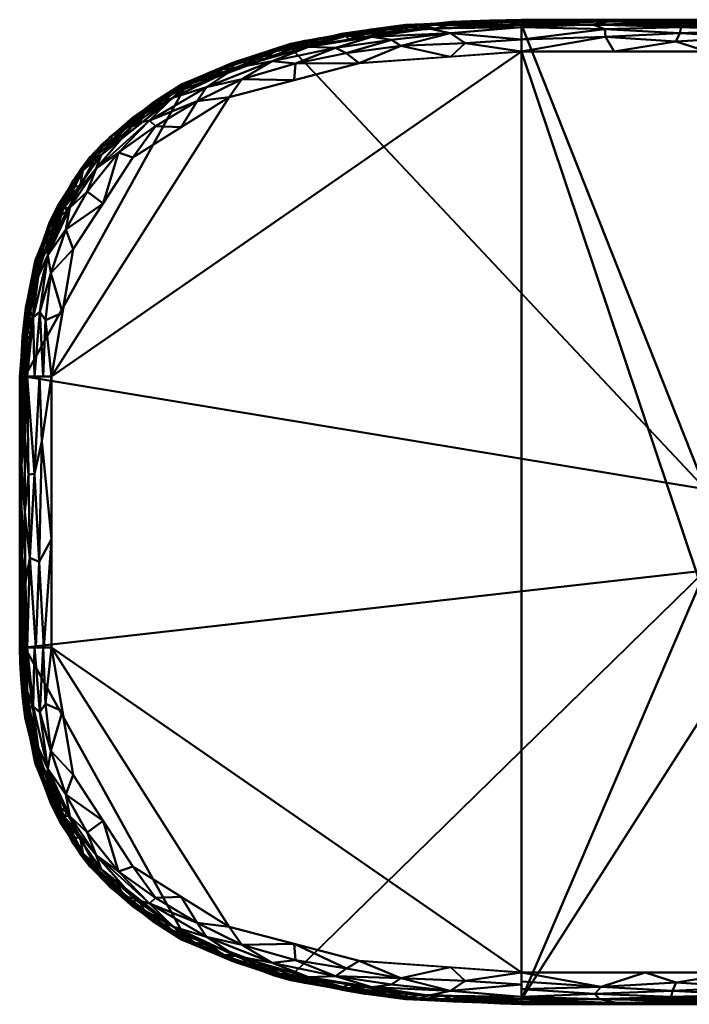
# Model space of a CAD drawing. Header units: millimetres. Extents: x -156 to 177, y -571 to 0.
# Tile 1 of 256: x -156 to -27, y -571 to -382. Entities that reach past the tile are written whole.
import ezdxf

# ---------------------------------------------------------------- set-up
doc = ezdxf.new("R2010")
doc.units = ezdxf.units.MM
doc.layers.add('A-GENM', color=13, linetype='Continuous', lineweight=30)

# ---------------------------------------------------------------- blocks, each defined once
blk = doc.blocks.new('F0B615S1-F_MODEL - F0B615S1-F_MODEL-3591-View 1')
at = {"layer": 'A-GENM', "lineweight": 40}
mesh = blk.add_polyface(dxfattribs=at)
corners = [(-155.56, -450.56, 1098.72), (-152.61, -428.35, 1098.72), (-142.13, -408.5, 1098.72), (-124.56, -394.54, 1098.72), (-103.59, -386.72, 1098.72), (-81.56, -383.08, 1098.72), (-59.3, -382.09, 1098.72), (-59.3, -383.5, 1091.49), (-59.3, -388.22, 1088), (-90.42, -390.45, 1088), (-115.4, -396.94, 1088), (-133.83, -408.54, 1088), (-145.3, -426.12, 1088), (-149.43, -450.56, 1088), (-154.15, -450.56, 1091.49), (-114.17, -391.35, 1091.66), (-147.15, -418.25, 1091.81), (-92.87, -385.17, 1093.81), (-59.3, -383.08, 1093.64), (-77.15, -383.75, 1092.45), (-94.98, -387.5, 1089.69), (-59.3, -385.86, 1089.75), (-133.73, -401.3, 1093.61), (-59.3, -382.58, 1096.18), (-72.96, -389.2, 1088), (-82.46, -387.1, 1088.59), (-79.21, -383.16, 1095.5), (-154.57, -450.56, 1093.64), (-152.73, -432.99, 1092.45), (-152.74, -450.56, 1090.45), (-152.96, -439.25, 1090.62), (-147.37, -438.34, 1088), (-151.09, -450.56, 1089.23), (-149.58, -430.74, 1088.79), (-142.63, -415.05, 1088.79), (-130.65, -401.43, 1089.53), (-150.18, -427.29, 1090.44), (-150.22, -422.59, 1095.17), (-154.3, -437.11, 1095.75), (-143.26, -410.69, 1094.44), (-73.64, -382.72, 1098.72), (-92.57, -384.9, 1098.72), (-98.34, -385.72, 1096.24), (-114.57, -390.31, 1096.01), (-106.05, -387.97, 1093.97), (-100.14, -387.3, 1091.65), (-107.15, -390.06, 1089.98), (-102.91, -393.69, 1088), (-119.7, -395.03, 1089.57), (-102.69, -390.52, 1088.56), (-126.28, -397.08, 1091.53), (-124.61, -402.74, 1088), (-123.86, -394.77, 1094.2), (-133.34, -401.52, 1098.72), (-138.23, -404.58, 1096.31), (-129.97, -397.97, 1096.3), (-154.14, -442.15, 1092.45), (-139.93, -408.05, 1091.59), (-72.9, -384.7, 1090.08), (-88.05, -385.4, 1091.21), (-121.5, -397.72, 1088.36), (-112.97, -393.48, 1088.63), (-129.51, -402.55, 1088.38), (-136.62, -407.55, 1088.84), (-140.87, -410.67, 1089.9), (-145.93, -418.18, 1089.97), (-146.72, -422.37, 1088.85), (-84.22, -385.92, 1089.72), (-88.22, -383.97, 1096.77), (-70.15, -386.6, 1088.39), (-150.6, -439.74, 1088.38), (-151.73, -438.13, 1089.28), (-139.56, -417.33, 1088), (-150.35, -425.37, 1091.98), (-147.37, -418.43, 1098.72), (-145.31, -412.94, 1096.73), (-155.06, -450.56, 1096.18), (-154.09, -439.45, 1098.72), (-114.07, -390.63, 1098.72), (-92.97, -388.48, 1088.6), (-115.42, -391.07, 1093.81), (-122.57, -393.68, 1096.63), (-133.62, -402.1, 1091.57)]
mesh.append_faces([[corners[k] for k in face] for face in [(77, 76, 0)]], dxfattribs={"vtx0": -1})
mesh.append_faces([[corners[k] for k in face] for face in [(51, 60, 10), (18, 26, 23), (27, 56, 14), (40, 26, 5), (3, 55, 53), (5, 68, 41), (8, 69, 21), (13, 70, 31), (72, 63, 11), (12, 66, 72), (78, 81, 3)]], dxfattribs={"vtx0": -1, "vtx1": -1})
mesh.append_faces([[corners[k] for k in face] for face in [(43, 4, 42), (19, 26, 18), (17, 26, 19), (22, 54, 55), (37, 28, 38), (37, 16, 73), (81, 78, 43), (20, 49, 46), (35, 62, 63), (46, 15, 45), (26, 40, 23), (19, 7, 58), (57, 64, 16), (37, 38, 1), (66, 12, 33), (30, 14, 56), (17, 42, 68), (81, 52, 55), (45, 15, 44), (45, 59, 20), (39, 16, 37), (25, 79, 67), (69, 24, 25), (68, 42, 41), (76, 77, 38), (36, 33, 71), (70, 71, 33), (70, 33, 31), (29, 30, 71), (36, 30, 28), (72, 66, 34), (66, 36, 65), (16, 39, 57), (48, 35, 50), (15, 46, 48), (28, 73, 36), (65, 16, 64), (39, 22, 57), (56, 38, 28), (37, 74, 75), (55, 54, 53), (26, 68, 5), (42, 44, 43), (44, 42, 17), (15, 50, 52), (45, 44, 17), (43, 80, 52), (59, 17, 19), (45, 20, 46), (49, 79, 9), (35, 64, 82), (61, 46, 49), (60, 61, 10), (60, 35, 48), (49, 20, 79), (52, 50, 22), (15, 48, 50), (54, 39, 75), (35, 60, 62), (43, 44, 80), (55, 3, 81), (22, 39, 54), (22, 55, 52), (38, 56, 27), (30, 56, 28), (50, 82, 22), (35, 63, 64), (69, 58, 21), (67, 20, 59), (17, 59, 45), (58, 59, 19), (60, 51, 62), (61, 60, 48), (46, 61, 48), (61, 49, 47), (37, 73, 28), (11, 63, 62), (64, 63, 34), (64, 34, 65), (64, 57, 82), (66, 65, 34), (36, 16, 65), (63, 72, 34), (36, 66, 33), (59, 58, 67), (58, 25, 67), (17, 68, 26), (58, 69, 25), (71, 70, 32), (36, 71, 30), (16, 36, 73), (54, 75, 2), (37, 75, 39), (67, 79, 20), (9, 79, 25), (44, 15, 80), (15, 52, 80), (52, 81, 43), (35, 82, 50), (57, 22, 82)]], dxfattribs={"vtx0": -1, "vtx1": -1, "vtx2": -1})
mesh.append_faces([[corners[k] for k in face] for face in [(19, 18, 7), (58, 7, 21), (42, 4, 41), (49, 9, 47), (33, 12, 31), (75, 74, 2), (38, 27, 76), (61, 47, 10), (54, 2, 53), (37, 1, 74)]], dxfattribs={"vtx0": -1, "vtx2": -1})
mesh.append_faces([[corners[k] for k in face] for face in [(29, 14, 30), (24, 9, 25), (8, 24, 69), (13, 32, 70), (51, 11, 62), (32, 29, 71), (77, 1, 38), (78, 4, 43)]], dxfattribs={"vtx1": -1, "vtx2": -1})
mesh.append_faces([[corners[k] for k in face] for face in [(40, 6, 23)]], dxfattribs={"vtx2": -1})
mesh = blk.add_polyface(dxfattribs=at)
corners = [(-155.56, -450.56, 1098.72), (-155.28, -450.56, 1099.45), (-154.56, -450.56, 1099.76), (-151.65, -428.63, 1099.76), (-141.36, -409.15, 1099.76), (-124.09, -395.42, 1099.76), (-103.34, -387.69, 1099.76), (-81.47, -384.07, 1099.76), (-59.3, -383.08, 1099.76), (-59.3, -382.37, 1099.45), (-59.3, -382.09, 1098.72), (-81.56, -383.08, 1098.72), (-103.59, -386.72, 1098.72), (-124.56, -394.54, 1098.72), (-142.13, -408.5, 1098.72), (-152.61, -428.35, 1098.72), (-67.41, -382.45, 1098.72), (-70.38, -383.58, 1099.76), (-153.5, -442.57, 1099.76), (-154.09, -439.45, 1098.72), (-132.73, -402.29, 1099.76), (-133.34, -401.52, 1098.72), (-113.72, -391.56, 1099.76), (-114.07, -390.63, 1098.72), (-146.51, -418.89, 1099.76), (-147.37, -418.43, 1098.72), (-92.57, -384.9, 1098.72), (-92.41, -385.88, 1099.76), (-63.34, -383.26, 1099.76), (-155.02, -446.51, 1098.72), (-66.89, -382.52, 1099.5), (-74.49, -382.76, 1098.72), (-78.01, -383.05, 1099.45), (-84.59, -383.67, 1099.45), (-155.02, -442.93, 1099.4), (-152.58, -435.6, 1099.76), (-153.26, -431.88, 1099.45), (-151.4, -425.49, 1099.45), (-72.47, -382.76, 1099.51), (-75.93, -383.82, 1099.76), (-154.38, -437.35, 1099.38), (-153.35, -433.9, 1098.72), (-63.36, -382.27, 1098.72), (-65.39, -382.22, 1099.12), (-63.1, -382.42, 1099.47), (-69.14, -382.35, 1099.16), (-70.95, -382.6, 1098.72), (-72.72, -382.5, 1099.11), (-59.3, -382.28, 1099.23), (-62.24, -382.17, 1099.1), (-87.07, -383.99, 1098.72), (-89.85, -384.24, 1099.32), (-97.02, -385.56, 1099.45), (-86.94, -384.97, 1099.76), (-154.03, -446.57, 1099.76), (-154.76, -444.47, 1099.67), (-155.23, -446.75, 1099.43), (-154.47, -440.73, 1099.65), (-153.04, -439.09, 1099.76), (-153.96, -437.17, 1099.67), (-155.06, -450.56, 1099.54), (-154.9, -447.62, 1099.68), (-149.08, -423.76, 1099.76), (-149.28, -420.59, 1099.56), (-145.88, -414.09, 1099.45), (-149.99, -423.39, 1098.72), (-138.07, -404.58, 1099.45), (-129.26, -397.63, 1099.45), (-119.39, -392.34, 1099.45), (-108.9, -388.48, 1099.45), (-66.86, -383.42, 1099.76), (-78.02, -382.92, 1098.72), (-81.28, -383.56, 1099.62), (-81.31, -383.19, 1099.25), (-154.56, -442.98, 1098.72), (-152.12, -432.12, 1099.76), (-152.57, -428.61, 1099.22), (-152.23, -428.71, 1099.6), (-93.05, -385.02, 1099.59), (-89.32, -384.58, 1099.66), (-93.92, -384.81, 1099.19), (-98.08, -385.81, 1098.72), (-100.84, -386.17, 1099.18), (-97.88, -386.78, 1099.76), (-100.84, -386.61, 1099.64), (-104.6, -387.25, 1099.44), (-108.53, -389.62, 1099.76), (-106.57, -388.15, 1099.68), (-103.69, -387.36, 1099.67), (-148.04, -417.51, 1099.27), (-149.78, -420.89, 1099.13), (-147.31, -416.97, 1099.64), (-143.94, -414.02, 1099.76), (-143.45, -411.05, 1099.64), (-144.75, -413.47, 1098.72), (-143.74, -410.7, 1099.19), (-141.17, -407.84, 1099.46), (-137.74, -405.01, 1098.72), (-139.88, -406.09, 1099.1), (-141.9, -408.35, 1099.13), (-137.04, -405.72, 1099.76), (-128.41, -398.85, 1099.76), (-128.95, -398.03, 1098.72), (-133.85, -400.87, 1099.42), (-118.9, -393.49, 1099.76), (-119.32, -392.59, 1098.72), (-124.44, -394.77, 1099.42), (-114.21, -390.22, 1099.42), (-108.83, -388.68, 1098.72), (-135.68, -402.83, 1099.67), (-131.51, -399.56, 1099.67), (-126.58, -396.37, 1099.67), (-121.92, -393.87, 1099.67), (-116.56, -391.5, 1099.67), (-111.6, -389.68, 1099.67)]
mesh.append_faces([[corners[k] for k in face] for face in [(100, 96, 4), (17, 38, 39), (19, 40, 41), (16, 43, 42), (10, 49, 48), (18, 55, 54), (2, 61, 60), (39, 72, 7), (50, 73, 11), (41, 76, 15), (62, 77, 3), (12, 82, 81), (83, 84, 6), (4, 93, 92), (94, 95, 14), (97, 103, 21), (21, 103, 102), (102, 106, 13), (13, 106, 105), (108, 85, 12), (101, 110, 20), (104, 112, 5), (86, 114, 22)]], dxfattribs={"vtx0": -1, "vtx1": -1})
mesh.append_faces([[corners[k] for k in face] for face in [(50, 51, 33), (96, 98, 99), (35, 36, 59), (107, 105, 68), (63, 89, 90), (112, 104, 68), (82, 52, 81), (49, 44, 48), (32, 47, 31), (53, 72, 33), (87, 88, 85), (61, 54, 55), (46, 47, 45), (106, 102, 67), (77, 76, 36), (59, 36, 40), (89, 64, 94), (61, 56, 60), (83, 78, 52), (49, 42, 43), (110, 101, 67), (47, 32, 38), (85, 108, 69), (56, 34, 29), (30, 28, 44), (73, 33, 72), (32, 39, 38), (73, 50, 33), (78, 79, 51), (58, 59, 57), (77, 37, 76), (36, 41, 40), (77, 62, 37), (37, 62, 63), (30, 43, 45), (72, 39, 32), (34, 55, 57), (76, 41, 36), (45, 43, 16), (44, 43, 30), (38, 30, 45), (45, 47, 38), (44, 49, 43), (78, 80, 52), (79, 33, 51), (81, 52, 80), (57, 55, 18), (56, 55, 34), (40, 34, 57), (57, 59, 40), (56, 61, 55), (89, 91, 64), (90, 37, 63), (91, 92, 64), (64, 92, 93), (110, 67, 103), (95, 94, 64), (112, 68, 106), (67, 102, 103), (114, 69, 107), (68, 105, 106), (84, 83, 52), (69, 108, 107), (17, 30, 38), (73, 72, 32), (71, 73, 32), (19, 34, 40), (65, 76, 37), (75, 77, 36), (80, 51, 26), (27, 79, 78), (33, 79, 53), (51, 80, 78), (100, 109, 66), (52, 82, 84), (87, 69, 114), (85, 84, 82), (12, 85, 82), (86, 87, 114), (85, 69, 87), (85, 88, 84), (87, 6, 88), (6, 84, 88), (91, 63, 24), (25, 90, 89), (37, 90, 65), (63, 91, 89), (96, 100, 66), (64, 93, 95), (97, 98, 66), (96, 95, 93), (4, 96, 93), (103, 97, 66), (96, 66, 98), (96, 99, 95), (98, 14, 99), (14, 95, 99), (109, 103, 66), (111, 106, 67), (113, 107, 68), (110, 109, 20), (109, 110, 103), (101, 111, 67), (112, 111, 5), (111, 112, 106), (104, 113, 68), (114, 113, 22), (113, 114, 107)]], dxfattribs={"vtx0": -1, "vtx1": -1, "vtx2": -1})
mesh.append_faces([[corners[k] for k in face] for face in [(56, 0, 1), (32, 31, 71), (36, 35, 75), (30, 17, 70), (45, 16, 46), (73, 71, 11), (49, 10, 42), (51, 50, 26), (78, 83, 27), (72, 53, 7), (34, 19, 74), (57, 18, 58), (77, 75, 3), (61, 2, 54), (63, 62, 24), (76, 65, 15), (79, 27, 53), (80, 26, 81), (90, 25, 65), (91, 24, 92), (109, 100, 20), (111, 101, 5), (113, 104, 22)]], dxfattribs={"vtx0": -1, "vtx2": -1})
mesh.append_faces([[corners[k] for k in face] for face in [(94, 25, 89), (28, 8, 44), (8, 9, 44), (29, 0, 56), (9, 48, 44), (46, 31, 47), (1, 60, 56), (58, 35, 59), (70, 28, 30), (74, 29, 34), (86, 6, 87), (97, 14, 98), (23, 105, 107, 108)]], dxfattribs={"vtx1": -1, "vtx2": -1})
mesh = blk.add_polyface(dxfattribs=at)
corners = [(154.56, -502.58, 1099.76), (154.56, -450.56, 1099.76), (151.65, -428.63, 1099.76), (141.36, -409.15, 1099.76), (124.09, -395.42, 1099.76), (103.34, -387.69, 1099.76), (81.47, -384.07, 1099.76), (59.3, -383.08, 1099.76), (0, -383.08, 1099.76), (-59.3, -383.08, 1099.76), (-81.47, -384.07, 1099.76), (-103.34, -387.69, 1099.76), (-124.09, -395.42, 1099.76), (-141.36, -409.15, 1099.76), (-151.65, -428.63, 1099.76), (-154.56, -450.56, 1099.76), (-154.56, -502.58, 1099.76), (-151.65, -524.5, 1099.76), (-141.36, -543.99, 1099.76), (-124.09, -557.71, 1099.76), (-103.34, -565.45, 1099.76), (-81.47, -569.07, 1099.76), (-59.3, -570.05, 1099.76), (0, -570.05, 1099.76), (59.3, -570.05, 1099.76), (81.47, -569.07, 1099.76), (103.34, -565.45, 1099.76), (124.09, -557.71, 1099.76), (141.36, -543.99, 1099.76), (151.65, -524.5, 1099.76), (0, -505.25, 1099.76), (-14.84, -500.43, 1099.76), (-24.02, -487.8, 1099.76), (-24.02, -472.2, 1099.76), (-14.84, -459.57, 1099.76), (0, -454.75, 1099.76), (14.84, -459.57, 1099.76), (24.02, -472.2, 1099.76), (24.02, -487.8, 1099.76), (14.84, -500.43, 1099.76)]
mesh.append_faces([[corners[k] for k in face] for face in [(29, 27, 28), (4, 2, 3)]], dxfattribs={"vtx0": -1})
mesh.append_faces([[corners[k] for k in face] for face in [(35, 8, 34)]], dxfattribs={"vtx0": -1, "vtx1": -1})
mesh.append_faces([[corners[k] for k in face] for face in [(31, 22, 23, 30), (22, 31, 32), (9, 33, 34, 8), (33, 15, 16, 32), (0, 26, 27, 29), (8, 35, 36, 7), (7, 36, 37, 6)]], dxfattribs={"vtx0": -1, "vtx2": -1})
mesh.append_faces([[corners[k] for k in face] for face in [(16, 19, 20, 32), (38, 25, 26, 0)]], dxfattribs={"vtx0": -1, "vtx2": -1, "vtx3": -1})
mesh.append_faces([[corners[k] for k in face] for face in [(14, 15, 12, 13)]], dxfattribs={"vtx1": -1})
mesh.append_faces([[corners[k] for k in face] for face in [(21, 22, 32, 20), (10, 11, 33, 9)]], dxfattribs={"vtx1": -1, "vtx2": -1})
mesh.append_faces([[corners[k] for k in face] for face in [(11, 12, 15, 33), (5, 6, 37, 1)]], dxfattribs={"vtx1": -1, "vtx2": -1, "vtx3": -1})
mesh.append_faces([[corners[k] for k in face] for face in [(39, 30, 23, 24), (24, 25, 38, 39), (37, 38, 0, 1), (1, 2, 4, 5)]], dxfattribs={"vtx1": -1, "vtx3": -1})
mesh.append_faces([[corners[k] for k in face] for face in [(17, 18, 19, 16)]], dxfattribs={"vtx2": -1})
mesh = blk.add_polyface(dxfattribs=at)
corners = [(0, -382.09, 1098.72), (0, -383.5, 1091.49), (0, -388.22, 1088), (-59.3, -388.22, 1088), (-59.3, -383.5, 1091.49), (-59.3, -382.09, 1098.72), (-23.72, -382.09, 1098.72), (0, -382.61, 1096.06), (-29.78, -382.75, 1093.64), (-23.72, -388.22, 1088), (0, -386.48, 1089.29), (-28.95, -384.67, 1089.62), (-18.61, -382.31, 1095.91), (-59.3, -382.79, 1095.11), (-41.51, -382.09, 1098.72), (0, -383.05, 1093.77), (-14.95, -383.09, 1092.51), (-14.04, -384.09, 1090.4), (-15.25, -385.45, 1088.9), (-29.68, -386.27, 1088.41), (-59.3, -385.86, 1089.75), (-41.51, -388.22, 1088), (-43.18, -385.36, 1088.97), (-43.31, -383.93, 1090.66), (-45.66, -382.99, 1092.82), (-42.6, -382.41, 1095.3), (-28.72, -383.52, 1091.44), (0, -384.99, 1090.39)]
mesh.append_faces([[corners[k] for k in face] for face in [(0, 12, 6), (2, 18, 10), (5, 25, 13)]], dxfattribs={"vtx0": -1, "vtx1": -1})
mesh.append_faces([[corners[k] for k in face] for face in [(18, 11, 17), (16, 12, 15), (12, 8, 25), (8, 12, 16), (11, 18, 19), (26, 17, 11), (23, 11, 22), (24, 8, 26), (6, 12, 25), (24, 25, 8), (17, 16, 1), (26, 23, 24), (27, 18, 17), (19, 18, 9), (22, 11, 19), (20, 23, 22), (21, 22, 19), (24, 23, 4), (26, 8, 16), (25, 24, 13), (17, 26, 16), (11, 23, 26)]], dxfattribs={"vtx0": -1, "vtx1": -1, "vtx2": -1})
mesh.append_faces([[corners[k] for k in face] for face in [(18, 2, 9), (12, 7, 15), (18, 27, 10), (22, 3, 20), (19, 9, 21), (23, 20, 4), (17, 1, 27)]], dxfattribs={"vtx0": -1, "vtx2": -1})
mesh.append_faces([[corners[k] for k in face] for face in [(25, 5, 14, 6)]], dxfattribs={"vtx0": -1, "vtx3": -1})
mesh.append_faces([[corners[k] for k in face] for face in [(21, 3, 22), (0, 7, 12), (15, 1, 16), (4, 13, 24)]], dxfattribs={"vtx1": -1, "vtx2": -1})
mesh = blk.add_polyface(dxfattribs=at)
corners = [(0, -383.08, 1099.76), (0, -382.37, 1099.45), (0, -382.09, 1098.72), (-59.3, -382.09, 1098.72), (-59.3, -382.37, 1099.45), (-59.3, -383.08, 1099.76)]
mesh.append_faces([[corners[k] for k in face] for face in [(5, 0, 1, 4)]], dxfattribs={"vtx2": -1})
mesh.append_faces([[corners[k] for k in face] for face in [(1, 2, 3, 4)]], dxfattribs={"vtx3": -1})
mesh = blk.add_polyface(dxfattribs=at)
corners = [(59.3, -564.92, 1088), (0, -564.92, 1088), (-59.3, -564.92, 1088), (-90.42, -562.69, 1088), (-115.4, -556.2, 1088), (-133.83, -544.6, 1088), (-145.3, -527.01, 1088), (-149.43, -502.58, 1088), (-149.43, -450.56, 1088), (-145.3, -426.12, 1088), (-133.83, -408.54, 1088), (-115.4, -396.94, 1088), (-90.42, -390.45, 1088), (-59.3, -388.22, 1088), (0, -388.22, 1088), (59.3, -388.22, 1088), (90.42, -390.45, 1088), (115.4, -396.94, 1088), (133.83, -408.54, 1088), (145.3, -426.12, 1088), (149.43, -450.56, 1088), (149.43, -502.58, 1088), (145.3, -527.01, 1088), (133.83, -544.6, 1088), (115.4, -556.2, 1088), (90.42, -562.69, 1088)]
mesh.append_faces([[corners[k] for k in face] for face in [(11, 8, 9, 10)]], dxfattribs={"vtx0": -1})
mesh.append_faces([[corners[k] for k in face] for face in [(17, 20, 16)]], dxfattribs={"vtx0": -1, "vtx1": -1})
mesh.append_faces([[corners[k] for k in face] for face in [(13, 2, 7, 8)]], dxfattribs={"vtx0": -1, "vtx1": -1, "vtx3": -1})
mesh.append_faces([[corners[k] for k in face] for face in [(13, 1, 2)]], dxfattribs={"vtx0": -1, "vtx2": -1})
mesh.append_faces([[corners[k] for k in face] for face in [(7, 2, 3, 4)]], dxfattribs={"vtx0": -1, "vtx3": -1})
mesh.append_faces([[corners[k] for k in face] for face in [(19, 20, 17, 18), (6, 7, 4, 5)]], dxfattribs={"vtx1": -1})
mesh.append_faces([[corners[k] for k in face] for face in [(25, 0, 21, 24), (14, 15, 1, 13), (12, 13, 8, 11)]], dxfattribs={"vtx1": -1, "vtx2": -1})
mesh.append_faces([[corners[k] for k in face] for face in [(0, 1, 15, 21)]], dxfattribs={"vtx1": -1, "vtx2": -1, "vtx3": -1})
mesh.append_faces([[corners[k] for k in face] for face in [(20, 21, 15, 16)]], dxfattribs={"vtx1": -1, "vtx3": -1})
mesh.append_faces([[corners[k] for k in face] for face in [(22, 23, 24, 21)]], dxfattribs={"vtx2": -1})
mesh = blk.add_polyface(dxfattribs=at)
corners = [(-155.56, -450.56, 1098.72), (-154.15, -450.56, 1091.49), (-149.43, -450.56, 1088), (-149.43, -502.58, 1088), (-154.15, -502.58, 1091.49), (-155.56, -502.58, 1098.72), (-155.56, -471.37, 1098.72), (-154.65, -450.56, 1094.05), (-154.6, -476.57, 1092.64), (-151.79, -450.56, 1089.75), (-149.43, -481.77, 1088), (-152.48, -502.58, 1090.26), (-153.6, -485.37, 1090.46), (-151.84, -486.12, 1088.66), (-149.43, -466.17, 1088), (-152.75, -469.25, 1089.38), (-154.85, -502.58, 1095.11), (-155.1, -450.56, 1096.39), (-155.2, -467.53, 1095.06), (-155.17, -485.04, 1094.91), (-154.5, -502.58, 1093.3), (-154.48, -490.15, 1092.29), (-155.56, -486.97, 1098.72), (-155.1, -502.58, 1096.39), (-155.44, -479.17, 1096.9), (-154.6, -462.16, 1092.64), (-153.88, -469.37, 1090.94), (-150.96, -502.58, 1089.13), (-151.34, -462.96, 1088.39)]
mesh.append_faces([[corners[k] for k in face] for face in [(27, 10, 3)]], dxfattribs={"vtx0": -1})
mesh.append_faces([[corners[k] for k in face] for face in [(9, 15, 1), (2, 28, 9), (16, 19, 20), (23, 19, 16), (6, 24, 22)]], dxfattribs={"vtx0": -1, "vtx1": -1})
mesh.append_faces([[corners[k] for k in face] for face in [(21, 19, 8), (13, 28, 10), (24, 18, 19), (12, 13, 11), (19, 18, 8), (18, 7, 25), (10, 27, 13), (8, 25, 26), (15, 28, 13), (15, 13, 12), (12, 8, 26), (28, 15, 9), (6, 17, 18), (21, 12, 4), (19, 21, 20), (12, 21, 8), (23, 22, 24), (18, 24, 6), (23, 24, 19), (26, 1, 15), (18, 25, 8), (1, 26, 25), (12, 26, 15)]], dxfattribs={"vtx0": -1, "vtx1": -1, "vtx2": -1})
mesh.append_faces([[corners[k] for k in face] for face in [(21, 4, 20)]], dxfattribs={"vtx0": -1, "vtx2": -1})
mesh.append_faces([[corners[k] for k in face] for face in [(28, 2, 14, 10)]], dxfattribs={"vtx0": -1, "vtx3": -1})
mesh.append_faces([[corners[k] for k in face] for face in [(7, 1, 25), (11, 4, 12), (17, 7, 18), (27, 11, 13)]], dxfattribs={"vtx1": -1, "vtx2": -1})
mesh.append_faces([[corners[k] for k in face] for face in [(23, 5, 22), (6, 0, 17)]], dxfattribs={"vtx2": -1})
mesh = blk.add_polyface(dxfattribs=at)
corners = [(-154.56, -450.56, 1099.76), (-155.28, -450.56, 1099.45), (-155.56, -450.56, 1098.72), (-155.56, -502.58, 1098.72), (-155.28, -502.58, 1099.45), (-154.56, -502.58, 1099.76)]
mesh.append_faces([[corners[k] for k in face] for face in [(1, 2, 3, 4), (4, 5, 0, 1)]], dxfattribs={"vtx3": -1})
mesh = blk.add_polyface(dxfattribs=at)
corners = [(-59.3, -571.05, 1098.72), (-81.56, -570.06, 1098.72), (-103.59, -566.42, 1098.72), (-124.56, -558.59, 1098.72), (-142.13, -544.63, 1098.72), (-152.61, -524.79, 1098.72), (-155.56, -502.58, 1098.72), (-154.15, -502.58, 1091.49), (-149.43, -502.58, 1088), (-145.3, -527.01, 1088), (-133.83, -544.6, 1088), (-115.4, -556.2, 1088), (-90.42, -562.69, 1088), (-59.3, -564.92, 1088), (-59.3, -569.64, 1091.49), (-114.17, -561.78, 1091.66), (-147.15, -534.89, 1091.81), (-92.87, -567.97, 1093.81), (-59.3, -570.06, 1093.64), (-77.15, -569.38, 1092.45), (-94.98, -565.64, 1089.69), (-59.3, -567.28, 1089.75), (-133.73, -551.84, 1093.61), (-59.3, -570.56, 1096.18), (-72.96, -563.94, 1088), (-82.46, -566.04, 1088.59), (-79.21, -569.98, 1095.5), (-154.57, -502.58, 1093.64), (-152.73, -520.15, 1092.45), (-152.74, -502.58, 1090.45), (-152.96, -513.89, 1090.62), (-147.37, -514.79, 1088), (-149.58, -522.39, 1088.79), (-142.63, -538.09, 1088.79), (-130.65, -551.7, 1089.53), (-150.18, -525.84, 1090.44), (-151.09, -502.58, 1089.23), (-150.22, -530.55, 1095.17), (-154.3, -516.03, 1095.75), (-143.26, -542.45, 1094.44), (-73.64, -570.41, 1098.72), (-92.57, -568.24, 1098.72), (-98.34, -567.41, 1096.24), (-114.57, -562.83, 1096.01), (-106.05, -565.17, 1093.97), (-100.14, -565.84, 1091.65), (-107.15, -563.08, 1089.98), (-102.91, -559.44, 1088), (-119.7, -558.11, 1089.57), (-102.69, -562.61, 1088.56), (-126.07, -556.2, 1091.57), (-124.61, -550.4, 1088), (-123.96, -558.33, 1094.26), (-133.34, -551.61, 1098.72), (-138.23, -548.55, 1096.31), (-130.06, -555.1, 1096.32), (-154.14, -510.98, 1092.45), (-139.93, -545.09, 1091.59), (-72.9, -568.44, 1090.08), (-88.05, -567.74, 1091.21), (-121.5, -555.41, 1088.36), (-112.97, -559.65, 1088.63), (-129.51, -550.59, 1088.38), (-136.62, -545.59, 1088.84), (-140.87, -542.46, 1089.9), (-145.93, -534.96, 1089.97), (-146.72, -530.77, 1088.85), (-84.22, -567.22, 1089.72), (-88.22, -569.17, 1096.77), (-70.15, -566.54, 1088.39), (-139.56, -535.81, 1088), (-150.35, -527.77, 1091.98), (-150.6, -513.4, 1088.38), (-151.73, -515.01, 1089.28), (-147.37, -534.71, 1098.72), (-145.31, -540.19, 1096.73), (-154.09, -513.68, 1098.72), (-155.06, -502.58, 1096.18), (-114.07, -562.51, 1098.72), (-92.85, -564.17, 1088.35), (-115.51, -562, 1093.69), (-122.68, -559.37, 1096.32), (-133.41, -550.95, 1091.13)]
mesh.append_faces([[corners[k] for k in face] for face in [(77, 76, 6)]], dxfattribs={"vtx0": -1})
mesh.append_faces([[corners[k] for k in face] for face in [(7, 56, 27), (18, 19, 14), (24, 25, 12), (29, 30, 7), (9, 32, 31), (2, 42, 41), (11, 60, 51), (13, 69, 24), (70, 66, 9), (10, 63, 70), (8, 72, 36), (74, 75, 4)]], dxfattribs={"vtx0": -1, "vtx1": -1})
mesh.append_faces([[corners[k] for k in face] for face in [(35, 16, 71), (41, 42, 68), (52, 22, 50), (24, 69, 25), (16, 39, 37), (42, 43, 44), (43, 42, 2), (17, 19, 26), (37, 38, 28), (30, 28, 56), (19, 58, 14), (39, 57, 22), (47, 49, 61), (46, 15, 48), (20, 45, 46), (35, 30, 73), (17, 45, 59), (49, 20, 46), (37, 5, 38), (63, 64, 33), (44, 45, 17), (67, 59, 20), (18, 26, 19), (26, 23, 40), (76, 77, 38), (71, 37, 28), (72, 73, 36), (63, 33, 70), (30, 35, 28), (62, 63, 10), (33, 64, 65), (34, 62, 60), (34, 48, 50), (65, 66, 33), (71, 28, 35), (32, 72, 31), (16, 57, 39), (75, 37, 39), (56, 38, 27), (37, 75, 74), (68, 17, 26), (75, 54, 4), (42, 44, 17), (80, 43, 52), (15, 46, 45), (15, 45, 44), (59, 45, 20), (15, 50, 48), (20, 49, 79), (62, 51, 60), (79, 12, 25), (48, 60, 61), (46, 48, 61), (15, 44, 80), (22, 57, 82), (80, 50, 15), (52, 81, 55), (53, 54, 55), (39, 22, 54), (55, 22, 52), (22, 55, 54), (52, 43, 81), (30, 56, 7), (38, 56, 28), (16, 65, 64), (50, 82, 34), (58, 19, 59), (69, 58, 25), (20, 25, 67), (17, 59, 19), (34, 60, 48), (11, 61, 60), (46, 61, 49), (63, 62, 34), (34, 82, 64), (66, 70, 33), (34, 64, 63), (16, 64, 57), (16, 35, 65), (66, 35, 32), (35, 66, 65), (9, 66, 32), (25, 58, 67), (58, 59, 67), (17, 68, 42), (1, 68, 26), (58, 69, 21), (37, 71, 16), (73, 72, 32), (35, 73, 32), (29, 73, 30), (54, 75, 39), (20, 79, 25), (47, 79, 49), (43, 80, 44), (50, 80, 52), (78, 81, 43), (3, 55, 81), (22, 82, 50), (64, 82, 57)]], dxfattribs={"vtx0": -1, "vtx1": -1, "vtx2": -1})
mesh.append_faces([[corners[k] for k in face] for face in [(26, 18, 23), (58, 21, 14), (38, 5, 76), (54, 53, 4), (43, 2, 78), (79, 47, 12), (81, 78, 3)]], dxfattribs={"vtx0": -1, "vtx2": -1})
mesh.append_faces([[corners[k] for k in face] for face in [(3, 53, 55), (40, 1, 26), (1, 41, 68), (13, 21, 69), (29, 36, 73), (8, 31, 72), (11, 47, 61), (10, 51, 62), (74, 5, 37), (77, 27, 38)]], dxfattribs={"vtx1": -1, "vtx2": -1})
mesh.append_faces([[corners[k] for k in face] for face in [(23, 0, 40)]], dxfattribs={"vtx2": -1})
mesh = blk.add_polyface(dxfattribs=at)
corners = [(-59.3, -571.05, 1098.72), (-59.3, -570.77, 1099.45), (-59.3, -570.05, 1099.76), (-81.47, -569.07, 1099.76), (-103.34, -565.45, 1099.76), (-124.09, -557.71, 1099.76), (-141.36, -543.99, 1099.76), (-151.65, -524.5, 1099.76), (-154.56, -502.58, 1099.76), (-155.28, -502.58, 1099.45), (-155.56, -502.58, 1098.72), (-152.61, -524.79, 1098.72), (-142.13, -544.63, 1098.72), (-124.56, -558.59, 1098.72), (-103.59, -566.42, 1098.72), (-81.56, -570.06, 1098.72), (-154.49, -510.67, 1098.72), (-153.11, -513.54, 1099.76), (-67.38, -569.69, 1099.76), (-70.43, -570.56, 1098.72), (-113.72, -561.58, 1099.76), (-114.07, -562.51, 1098.72), (-132.73, -550.85, 1099.76), (-133.34, -551.61, 1098.72), (-92.41, -567.26, 1099.76), (-92.57, -568.24, 1098.72), (-147.37, -534.71, 1098.72), (-146.51, -534.25, 1099.76), (-154.03, -506.57, 1099.76), (-63.36, -570.87, 1098.72), (-154.92, -510.19, 1099.5), (-153.55, -517.73, 1098.72), (-153.26, -521.26, 1099.45), (-151.4, -527.65, 1099.45), (-66.89, -570.72, 1099.4), (-74.42, -569.38, 1099.76), (-78.01, -570.09, 1099.45), (-84.58, -569.47, 1099.45), (-154.25, -515.77, 1099.51), (-152.38, -519.02, 1099.76), (-72.47, -570.5, 1099.38), (-76, -570.31, 1098.72), (-155.02, -506.62, 1098.72), (-155.3, -508.7, 1099.12), (-155.18, -506.39, 1099.47), (-154.95, -512.46, 1099.16), (-154.02, -514.2, 1098.72), (-154.49, -516.05, 1099.11), (-155.37, -502.58, 1099.23), (-155.45, -505.54, 1099.1), (-149.99, -529.75, 1098.72), (-149.5, -532.64, 1099.32), (-145.88, -539.05, 1099.45), (-149.08, -529.38, 1099.76), (-63.34, -569.87, 1099.76), (-65.37, -570.38, 1099.67), (-63.1, -570.77, 1099.43), (-69.12, -570.31, 1099.65), (-70.9, -569.54, 1099.76), (-72.69, -570.1, 1099.67), (-59.3, -570.55, 1099.54), (-62.24, -570.42, 1099.68), (-86.94, -568.16, 1099.76), (-89.81, -568.67, 1099.56), (-97.02, -567.58, 1099.45), (-87.07, -569.15, 1098.72), (-108.9, -564.66, 1099.45), (-119.39, -560.8, 1099.45), (-129.26, -555.5, 1099.45), (-138.07, -548.56, 1099.45), (-153.57, -510.06, 1099.76), (-153.08, -521.26, 1098.72), (-152.2, -524.41, 1099.62), (-152.55, -524.52, 1099.25), (-66.89, -570.71, 1098.72), (-77.94, -569.22, 1099.76), (-81.31, -569.97, 1099.22), (-81.28, -569.61, 1099.6), (-147.77, -535.48, 1099.59), (-149.31, -532.04, 1099.66), (-147.68, -536.37, 1099.19), (-144.75, -539.67, 1098.72), (-143.81, -542.36, 1099.18), (-143.94, -539.12, 1099.76), (-143.4, -542.17, 1099.64), (-141.19, -545.31, 1099.44), (-137.04, -547.42, 1099.76), (-139.48, -546.66, 1099.68), (-141.5, -544.45, 1099.67), (-93.1, -568.42, 1099.27), (-89.39, -569.06, 1099.13), (-93.84, -567.91, 1099.64), (-97.87, -566.35, 1099.76), (-100.75, -566.53, 1099.64), (-98.08, -567.33, 1098.72), (-100.93, -566.94, 1099.19), (-104.59, -565.86, 1099.46), (-108.83, -564.46, 1098.72), (-106.73, -565.52, 1099.1), (-103.82, -566.28, 1099.13), (-108.53, -563.51, 1099.76), (-118.9, -559.65, 1099.76), (-119.32, -560.55, 1098.72), (-114.21, -562.92, 1099.42), (-128.41, -554.28, 1099.76), (-128.95, -555.1, 1098.72), (-124.44, -558.37, 1099.42), (-133.85, -552.27, 1099.42), (-137.74, -548.12, 1098.72), (-111.6, -563.46, 1099.67), (-116.56, -561.64, 1099.67), (-121.92, -559.26, 1099.67), (-126.59, -556.77, 1099.67), (-131.51, -553.58, 1099.67), (-135.68, -550.31, 1099.67)]
mesh.append_faces([[corners[k] for k in face] for face in [(17, 38, 39), (19, 40, 41), (16, 43, 42), (10, 49, 48), (18, 55, 54), (41, 76, 15), (2, 61, 60), (39, 72, 7), (50, 73, 11), (3, 77, 75), (62, 77, 3), (12, 82, 81), (83, 84, 6), (4, 93, 92), (94, 95, 14), (97, 103, 21), (21, 103, 102), (102, 106, 13), (13, 106, 105), (105, 107, 23), (108, 85, 12), (23, 107, 108), (101, 110, 20), (104, 112, 5), (86, 114, 22)]], dxfattribs={"vtx0": -1, "vtx1": -1})
mesh.append_faces([[corners[k] for k in face] for face in [(94, 89, 64), (96, 98, 99), (49, 42, 43), (107, 105, 68), (65, 76, 37), (37, 76, 77), (49, 44, 48), (112, 104, 68), (53, 72, 33), (103, 110, 67), (64, 92, 93), (61, 54, 55), (38, 17, 30), (106, 102, 67), (62, 63, 37), (50, 51, 33), (59, 36, 40), (82, 52, 81), (110, 101, 67), (83, 78, 52), (47, 32, 38), (87, 88, 85), (61, 56, 60), (85, 108, 69), (56, 34, 29), (46, 47, 45), (32, 47, 31), (72, 73, 33), (39, 38, 32), (73, 50, 33), (78, 79, 51), (58, 59, 57), (36, 41, 40), (35, 36, 59), (77, 62, 37), (89, 90, 63), (30, 43, 45), (72, 39, 32), (34, 55, 57), (76, 41, 36), (45, 43, 16), (44, 43, 30), (44, 30, 28), (38, 30, 45), (45, 47, 38), (44, 49, 43), (78, 80, 52), (79, 33, 51), (81, 52, 80), (57, 55, 18), (56, 55, 34), (40, 34, 57), (57, 59, 40), (56, 61, 55), (89, 91, 64), (90, 37, 63), (92, 64, 91), (95, 94, 64), (112, 68, 106), (67, 102, 103), (114, 69, 107), (68, 105, 106), (84, 83, 52), (69, 108, 107), (73, 72, 32), (71, 73, 32), (19, 34, 40), (77, 76, 36), (75, 77, 36), (80, 51, 26), (27, 79, 78), (33, 79, 53), (51, 80, 78), (100, 109, 66), (52, 82, 84), (87, 69, 114), (85, 84, 82), (12, 85, 82), (86, 87, 114), (85, 69, 87), (85, 88, 84), (87, 6, 88), (6, 84, 88), (91, 63, 24), (25, 90, 89), (37, 90, 65), (63, 91, 89), (96, 100, 66), (64, 93, 95), (97, 98, 66), (96, 95, 93), (4, 96, 93), (103, 97, 66), (96, 66, 98), (96, 99, 95), (98, 14, 99), (14, 95, 99), (109, 103, 66), (111, 106, 67), (113, 107, 68), (110, 109, 20), (109, 110, 103), (101, 111, 67), (112, 111, 5), (111, 112, 106), (104, 113, 68), (114, 113, 22), (113, 114, 107)]], dxfattribs={"vtx0": -1, "vtx1": -1, "vtx2": -1})
mesh.append_faces([[corners[k] for k in face] for face in [(56, 0, 1), (36, 35, 75), (45, 16, 46), (32, 31, 71), (49, 10, 42), (51, 50, 26), (78, 83, 27), (72, 53, 7), (34, 19, 74), (57, 18, 58), (61, 2, 54), (63, 62, 24), (89, 94, 25), (76, 65, 15), (73, 71, 11), (79, 27, 53), (80, 26, 81), (90, 25, 65), (91, 24, 92), (109, 100, 20), (111, 101, 5), (113, 104, 22)]], dxfattribs={"vtx0": -1, "vtx2": -1})
mesh.append_faces([[corners[k] for k in face] for face in [(70, 28, 30, 17), (28, 8, 44), (8, 9, 44), (29, 0, 56), (9, 48, 44), (46, 31, 47), (1, 60, 56), (58, 35, 59), (4, 100, 96), (74, 29, 34), (86, 6, 87), (97, 14, 98)]], dxfattribs={"vtx1": -1, "vtx2": -1})
mesh = blk.add_polyface(dxfattribs=at)
corners = [(-59.3, -571.05, 1098.72), (-59.3, -569.64, 1091.49), (-59.3, -564.92, 1088), (0, -564.92, 1088), (0, -569.64, 1091.49), (0, -571.05, 1098.72), (-35.58, -571.05, 1098.72), (-59.3, -570.53, 1096.06), (-29.52, -570.38, 1093.64), (-35.58, -564.92, 1088), (-59.3, -566.66, 1089.29), (-30.35, -568.47, 1089.62), (-40.69, -570.82, 1095.91), (0, -570.35, 1095.11), (-17.79, -571.05, 1098.72), (-59.3, -570.09, 1093.77), (-44.35, -570.05, 1092.51), (-45.26, -569.05, 1090.4), (-44.05, -567.69, 1088.9), (-29.62, -566.86, 1088.41), (0, -567.28, 1089.75), (-17.79, -564.92, 1088), (-16.12, -567.78, 1088.97), (-15.99, -569.21, 1090.66), (-13.64, -570.15, 1092.82), (-16.71, -570.73, 1095.3), (-30.58, -569.62, 1091.44), (-59.3, -568.15, 1090.39)]
mesh.append_faces([[corners[k] for k in face] for face in [(0, 12, 6), (2, 18, 10), (5, 25, 13)]], dxfattribs={"vtx0": -1, "vtx1": -1})
mesh.append_faces([[corners[k] for k in face] for face in [(18, 11, 17), (16, 12, 15), (12, 8, 25), (8, 12, 16), (11, 18, 19), (26, 17, 11), (23, 11, 22), (24, 8, 26), (6, 12, 25), (24, 25, 8), (17, 16, 1), (26, 23, 24), (27, 18, 17), (19, 18, 9), (22, 11, 19), (20, 23, 22), (21, 22, 19), (24, 23, 4), (26, 8, 16), (25, 24, 13), (17, 26, 16), (11, 23, 26)]], dxfattribs={"vtx0": -1, "vtx1": -1, "vtx2": -1})
mesh.append_faces([[corners[k] for k in face] for face in [(18, 2, 9), (12, 7, 15), (18, 27, 10), (22, 3, 20), (19, 9, 21), (23, 20, 4), (17, 1, 27)]], dxfattribs={"vtx0": -1, "vtx2": -1})
mesh.append_faces([[corners[k] for k in face] for face in [(25, 5, 14, 6)]], dxfattribs={"vtx0": -1, "vtx3": -1})
mesh.append_faces([[corners[k] for k in face] for face in [(21, 3, 22), (0, 7, 12), (15, 1, 16), (4, 13, 24)]], dxfattribs={"vtx1": -1, "vtx2": -1})
mesh = blk.add_polyface(dxfattribs=at)
corners = [(-59.3, -570.05, 1099.76), (-59.3, -570.77, 1099.45), (-59.3, -571.05, 1098.72), (0, -571.05, 1098.72), (0, -570.77, 1099.45), (0, -570.05, 1099.76)]
mesh.append_faces([[corners[k] for k in face] for face in [(1, 2, 3, 4), (4, 5, 0, 1)]], dxfattribs={"vtx3": -1})

msp = doc.modelspace()

# ---------------------------------------------------------------- block references
at = {"layer": 'A-GENM', "lineweight": 40}
msp.add_blockref('F0B615S1-F_MODEL - F0B615S1-F_MODEL-3591-View 1', (0, 0), dxfattribs=at)

doc.saveas('drawing.dxf')
